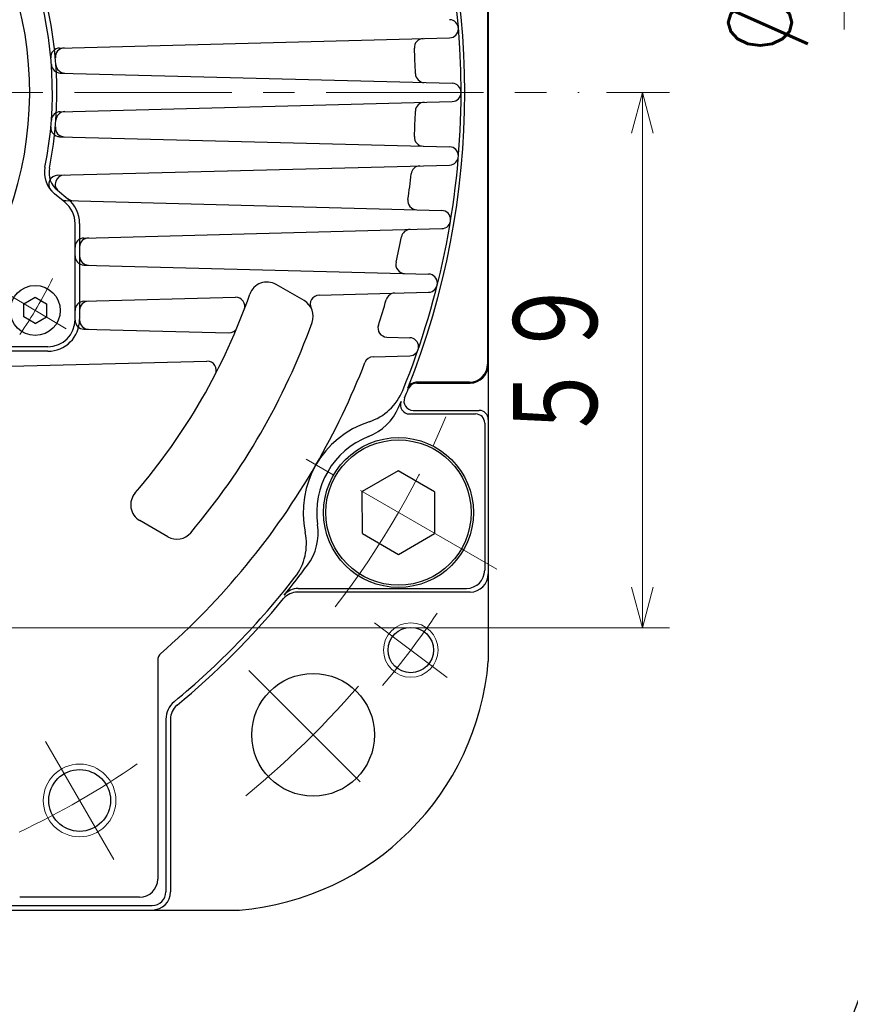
# Model space of a CAD drawing. Header units: millimetres. Extents: x 0 to 1300, y 0 to 891.
# Tile 76 of 133: x 218 to 310, y 522 to 630. Entities that reach past the tile are written whole.
import ezdxf

# ---------------------------------------------------------------- set-up
doc = ezdxf.new("R2010")
doc.units = ezdxf.units.MM
doc.header["$LTSCALE"] = 0.545669
doc.linetypes.add('CENTER', pattern=[50.8, 31.75, -6.35, 6.35, -6.35])
doc.layers.add('NoLayerName_001', color=7, linetype='Continuous')
doc.styles.get("Standard").update_dxf_attribs({"font": 'txt', "bigfont": 'extfont2'})
doc.dimstyles.get("Standard").update_dxf_attribs({"dimtxt": 2.5, "dimasz": 2.5, "dimexe": 1, "dimexo": 1, "dimtad": 1, "dimdec": 3, "dimzin": 0, "dimdsep": 46, "dimtxsty": 'Standard', "dimcen": 2.5, "dimadec": 3, "dimazin": 0, "dimtfac": 0.75, "dimtdec": 3, "dimtmove": 0, "dimatfit": 3, "dimfxl": 1, "dimarcsym": 0})

# ---------------------------------------------------------------- blocks, each defined once
blk = doc.blocks.new('_OPEN30')
at = {"color": 0, "linetype": 'ByBlock', "lineweight": -2}
for p, q in [((-1, 0.267949), (0, 0)), ((0, 0), (-1, -0.267949)), ((0, 0), (-1, 0))]:
    blk.add_line(p, q, dxfattribs=at)
blk = doc.blocks.new('*D118')
at = {"layer": 'Defpoints', "color": 0}
for p in [(280, 622.1), (286.96, 622.1), (200.65, 563.15)]:
    blk.add_point(p, dxfattribs=at)
at = {"layer": 'NoLayerName_001', "color": 0, "linetype": 'Continuous', "lineweight": 13}
for p, q in [((283, 622.1), (289.96, 622.1)), ((286.96, 567.65), (286.96, 617.6)), ((203.65, 563.15), (289.96, 563.15))]:
    blk.add_line(p, q, dxfattribs=at)
at = {"layer": 'NoLayerName_001', "color": 0, "lineweight": 13, "xscale": 4.5, "yscale": 4.5, "zscale": 4.5}
for p, rotation in [((286.96, 622.1), 90), ((286.96, 563.15), 270)]:
    blk.add_blockref('_OPEN30', p, dxfattribs=dict(at, rotation=rotation))
at = {"layer": 'NoLayerName_001', "color": 0, "lineweight": 13, "insert": (277.74, 592.63), "char_height": 10.5, "attachment_point": 5, "rotation": 90}
blk.add_mtext('\\W0.8000;５９', dxfattribs=at)
blk = doc.blocks.new('*D132')
at = {"layer": 'Defpoints', "color": 0}
for p in [(335.31, 661.37), (309.19, 629.02), (309.19, 629.02)]:
    blk.add_point(p, dxfattribs=at)
at = {"layer": 'NoLayerName_001', "color": 0, "linetype": 'Continuous', "lineweight": 13}
for p, q in [((332.31, 661.37), (306.19, 661.37)), ((309.19, 656.87), (309.19, 629.02))]:
    blk.add_line(p, q, dxfattribs=at)
at = {"layer": 'NoLayerName_001', "color": 0, "lineweight": 13, "xscale": 4.5, "yscale": 4.5, "zscale": 4.5, "rotation": 90}
blk.add_blockref('_OPEN30', (309.19, 661.37), dxfattribs=at)
at = {"layer": 'NoLayerName_001', "color": 0, "lineweight": 13, "insert": (299.92, 639.02), "char_height": 10.5, "attachment_point": 5, "rotation": 90}
blk.add_mtext('\\W0.8000;%%c７９', dxfattribs=at)
blk = doc.blocks.new('_NONE')

msp = doc.modelspace()

# ---------------------------------------------------------------- linework, layer by layer
at = {"layer": 'NoLayerName_001', "color": 7, "linetype": 'Continuous', "lineweight": 25}
for p, q in [((270, 684.7024), (270, 559.5014)), ((269.913, 652.0151), (269.913, 592.1897)), ((222.7988, 626.9782), (265.7408, 628.1027)), ((222.8598, 624.2324), (266.0262, 623.102)), ((222.8598, 619.9724), (266.0262, 621.1027)), ((222.7988, 617.2265), (265.7408, 616.102)), ((222.5719, 612.9723), (265.7408, 614.1027)), ((222.5513, 611.3222), (223.7015, 610.3916)), ((223.387, 610.0029), (222.2368, 610.9335)), ((223.489, 610.1859), (264.879, 609.102)), ((223.7077, 610.3866), (223.7015, 610.3916)), ((224.5, 597.1024), (224.5, 607.6707)), ((225, 607.6707), (225, 597.1024)), ((225.4738, 606.0709), (264.879, 607.1027)), ((225.4738, 603.0958), (263.4228, 602.102)), ((249.7093, 599.1762), (246.6265, 600.9561)), ((218.8684, 598.8224), (220.1184, 599.5441)), ((220.1184, 599.5441), (221.3684, 598.8224)), ((225.4738, 599.109), (242.1619, 599.546)), ((251.3657, 599.787), (263.4228, 600.1027)), ((218.8684, 597.379), (218.8684, 598.8224)), ((221.3684, 598.8224), (221.3684, 597.379)), ((220.1184, 596.6573), (218.8684, 597.379)), ((220.1184, 596.6573), (221.3684, 597.379)), ((225.4738, 596.0412), (241.3994, 595.6242)), ((258.8179, 595.1681), (261.3404, 595.102)), ((221.5, 594.1024), (213.4664, 594.1024)), ((221.5, 593.6024), (213.4664, 593.6024)), ((257.3218, 592.9975), (261.3404, 593.1027)), ((212.2326, 591.8168), (239.0237, 592.5183)), ((267.913, 590.1897), (262.0303, 590.1897)), ((262.1173, 590.1024), (268, 590.1024)), ((261.323, 586.7009), (268.599, 586.7009)), ((261.7083, 587.1024), (269, 587.1024)), ((269.599, 585.7009), (269.599, 569.5038)), ((260.0884, 580.4602), (256.1263, 578.1727)), ((264.0694, 578.1399), (260.0884, 580.4602)), ((256.1453, 573.5649), (256.1263, 578.1727)), ((264.0694, 578.1399), (264.0884, 573.532)), ((234.7093, 573.1954), (231.6265, 574.9753)), ((256.1453, 573.5649), (260.1263, 571.2445)), ((260.1263, 571.2445), (264.0884, 573.532)), ((268, 567.1024), (249.0018, 567.1024)), ((249.0731, 567.5038), (267.599, 567.5038)), ((233.6, 559.5897), (233.6, 535.5024)), ((234.5, 553.1006), (234.5, 534.1024)), ((235, 553.1006), (235, 534.1024)), ((231.6, 533.5024), (218.4, 533.5024)), ((216.5, 532.6024), (233, 532.6024)), ((204, 532.1024), (242.601, 532.1024))]:
    msp.add_line(p, q, dxfattribs=at)
at = {"layer": 'NoLayerName_001', "color": 4, "linetype": 'CENTER', "lineweight": 13}
for p, q in [((196.7, 622.1024), (280, 622.1024)), ((216.3778, 600.3483), (223.5142, 596.0603)), ((270.9327, 569.6024), (249.282, 582.1024)), ((257.4676, 563.7263), (265.454, 557.7082)), ((243.6389, 558.4621), (257.7814, 544.3203)), ((221.25, 550.6553), (228.75, 537.6649))]:
    msp.add_line(p, q, dxfattribs=at)
at = {"layer": 'NoLayerName_001', "color": 7, "linetype": 'Continuous', "lineweight": 25}
for centre, radius in [((220.1184, 598.1007), 2.75), ((260.1073, 575.8524), 8.25), ((260.1073, 575.8524), 8), ((261.4608, 560.7172), 2.5), ((250.7104, 551.3914), 6.75), ((225, 544.1601), 3.4)]:
    msp.add_circle(centre, radius, dxfattribs=at)
at = {"layer": 'NoLayerName_001', "color": 4, "linetype": 'Continuous', "lineweight": 13}
for centre, radius in [((261.4608, 560.7172), 3), ((225, 544.1601), 4)]:
    msp.add_circle(centre, radius, dxfattribs=at)
at = {"layer": 'NoLayerName_001', "color": 7, "linetype": 'Continuous', "lineweight": 25}
for centre, radius, start, end in [((180, 622.1024), 87, 0, 50.174659), ((180, 622.1024), 39.5, 318.330134, 270), ((180, 622.1024), 87.413, 338.144864, 21.855136), ((180, 622.1024), 42, 348.675206, 45.402055), ((180, 622.1024), 42.5, 348.675206, 45.402055), ((265.7146, 629.1024), 1, 271.5, 88.5), ((262.8538, 627.0268), 1, 91.5, 183.401363), ((222.8249, 625.9786), 1, 91.5, 185.171913), ((223.3258, 625.9917), 1, 91.5, 185.12965), ((180, 622.1024), 82, 1.435945, 3.401363), ((222.886, 625.232), 1, 184.173846, 268.5), ((223.3882, 625.2189), 1, 184.108419, 268.5), ((262.9739, 624.1823), 1, 181.435945, 268.5), ((180, 622.1024), 87, 337.838129, 0), ((266, 622.1024), 1, 271.5, 88.5), ((262.9739, 620.0225), 1, 91.5, 178.564055), ((222.886, 618.9727), 1, 91.5, 175.826154), ((223.3882, 618.9859), 1, 91.5, 175.891581), ((180, 622.1024), 82, 356.598637, 358.564055), ((222.8249, 618.2262), 1, 174.828087, 268.5), ((223.3258, 618.2131), 1, 174.87035, 268.5), ((262.8538, 617.178), 1, 176.598637, 268.5), ((265.7146, 615.1024), 1, 271.5, 88.5), ((224.1238, 613.2657), 3, 168.675206, 231.023832), ((224.1238, 613.2657), 2.5, 168.675206, 231.023832), ((262.5013, 613.0175), 1, 91.5, 173.716055), ((222.5981, 611.9726), 1, 91.5, 220.280549), ((223.3141, 611.9914), 1, 91.5, 231.023832), ((180, 622.1024), 82, 351.737202, 353.716055), ((223.5152, 611.1855), 1, 231.023832, 268.5), ((221.5, 607.6707), 3.5, 0, 51.023832), ((224.3367, 611.164), 1, 231.023832, 268.5), ((262.1384, 610.1741), 1, 171.737202, 268.5), ((221.5, 607.6707), 3, 0, 51.023832), ((264.8528, 608.1024), 1, 271.5, 88.5), ((261.4254, 606.0119), 1, 91.5, 168.821825), ((225.5, 605.0712), 1, 91.5, 180), ((226, 605.0843), 1, 91.5, 180), ((180, 622.1024), 82, 346.815235, 348.821825), ((225.5, 604.0954), 1, 180, 268.5), ((226, 604.0823), 1, 180, 268.5), ((260.8121, 603.1707), 1, 166.815235, 268.5), ((263.3966, 601.1024), 1, 271.5, 88.5), ((245.6265, 599.224), 2, 60, 160.780696), ((180, 622.1024), 67.5, 319.219304, 340.780696), ((242.1881, 598.5463), 1, 339.253965, 91.5), ((251.3918, 598.7873), 1, 91.5, 206.598286), ((259.7216, 599.0055), 1, 91.5, 163.842653), ((225.5, 598.1093), 1, 91.5, 180), ((226, 598.1224), 1, 91.5, 180), ((248.7093, 597.4441), 2, 340.258073, 60), ((180, 622.1024), 82, 341.792127, 343.842653), ((221.5, 597.1024), 3.5, 270, 0), ((221.5, 597.1024), 3, 270, 0), ((225.5, 597.0409), 1, 180, 268.5), ((225.9994, 597.0278), 1, 179.050499, 268.5), ((180, 622.1024), 75, 319.741927, 340.258073), ((241.4255, 596.6239), 1, 268.5, 337.471961), ((258.8441, 596.1677), 1, 161.792127, 268.5), ((261.3142, 594.1024), 1, 271.5, 88.5), ((257.348, 591.9978), 1, 91.5, 158.733566), ((239.0499, 591.5187), 1, 332.619008, 91.5), ((180, 622.1024), 82, 330.000009, 338.733566), ((267.913, 592.1897), 2, 270, 0), ((268, 592.1024), 2, 270, 0), ((262.0586, 589.1897), 1, 90, 158.144864), ((262.1173, 589.1024), 1, 90, 158.106572), ((255.0159, 591.5472), 6, 287.97338, 337.838129), ((180, 622.1024), 87.5, 337.407108, 338.106572), ((254.6113, 589.8092), 6, 291.494119, 336.596132), ((180, 622.1024), 87.3, 336.596132, 337.070538), ((261.323, 587.7009), 1, 157.070538, 270), ((261.7083, 588.1024), 1, 157.407108, 270), ((268.599, 585.7009), 1, 360, 90), ((269, 586.1024), 1, 0, 90), ((260.1074, 575.8524), 10.5, 107.97338, 192.026637), ((260.1074, 575.8524), 9, 111.494119, 188.505898), ((180, 622.1024), 82, 311.134686, 330.000009), ((232.6265, 576.7074), 2, 139.219304, 240), ((245.2723, 573.6337), 6, 323.403885, 8.505898), ((235.7093, 574.9275), 2, 240, 319.741927), ((243.9695, 572.4143), 6, 322.161887, 12.026637), ((180, 622.1024), 87.3, 320.6688, 323.403885), ((267.599, 569.5038), 2, 270, 0), ((268, 569.1024), 2, 270, 0), ((180, 622.1024), 87, 309.558929, 322.161887), ((249.0018, 565.1024), 2, 90, 140.441071), ((249.0731, 565.5038), 2, 90, 140.6688), ((180, 622.1024), 87.5, 309.558929, 320.441071), ((234.6, 559.5897), 1, 131.134686, 180), ((240.105, 561.9984), 30, 274.774, 355.227), ((237, 553.1006), 2.5, 129.558929, 180), ((237, 553.1006), 2, 129.558929, 180), ((231.6, 535.5024), 2, 270, 0), ((233, 534.1024), 2, 270, 0), ((233, 534.1024), 1.5, 270, 0)]:
    msp.add_arc(centre, radius, start, end, dxfattribs=at)
at = {"layer": 'NoLayerName_001', "color": 4, "linetype": 'CENTER', "lineweight": 13}
for radius, start, end in [(46.75, 325.228765, 334.030893), (92.5, 322.251424, 337.748576), (102, 320.191102, 325.808898), (100, 309.267615, 320.731551), (90, 295.223978, 304.776039)]:
    msp.add_arc((180, 622.1024), radius, start, end, dxfattribs=at)

# ---------------------------------------------------------------- dimensions: what is measured, and where the dimension line sits
at = {"layer": 'NoLayerName_001', "color": 3, "linetype": 'Continuous', "lineweight": 13}
for base, p1, p2, angle, text, override, picture, middle in [((309.1896, 629.0183), (335.3078, 661.3671), (309.1896, 629.0183), 270, '\\W0.8000;%%c７９', {"dimtxt": 10.5, "dimasz": 4.5, "dimexe": 3, "dimexo": 3, "dimgap": 3, "dimzin": 8, "dimpost": '%%c<>', "dimblk1": 'OPEN30', "dimblk2": 'NONE', "dimsah": 1, "dimse2": 1, "dimclrd": 0, "dimclre": 0, "dimclrt": 0, "dimtp": 0, "dimtm": 0, "dimatfit": 2, "dimlwd": 13, "dimlwe": 13}, '*D132', (309.1896, 639.0171)), ((286.9604, 622.1024), (200.65, 563.1524), (280, 622.1024), 90, '\\W0.8000;５９', {"dimtxt": 10.5, "dimasz": 4.5, "dimexe": 3, "dimexo": 3, "dimgap": 3, "dimzin": 8, "dimblk": 'OPEN30', "dimclrd": 0, "dimclre": 0, "dimclrt": 0, "dimtp": 0, "dimtm": 0, "dimlwd": 13, "dimlwe": 13}, '*D118', (286.9604, 592.6274))]:
    dim = msp.add_linear_dim(base=base, p1=p1, p2=p2, angle=angle, text=text, dimstyle='Standard', override=override, dxfattribs=at)
    dim.commit()
    dim.dimension.update_dxf_attribs({"geometry": picture, "text_midpoint": middle, "dimtype": 160})

# ---------------------------------------------------------------- leaders
at = {"layer": 'NoLayerName_001', "color": 3, "linetype": 'Continuous', "lineweight": 13, "annotation_type": 0, "has_hookline": 1, "hookline_direction": 1, "text_width": 80.105}
msp.add_leader([(326.45, 563.7024), (301.2551, 497.1085), (295.2551, 497.1085)], dimstyle='Standard', override={"dimtxt": 10.5, "dimasz": 6, "dimldrblk": 'OPEN30'}, dxfattribs=at)

doc.saveas('drawing.dxf')
